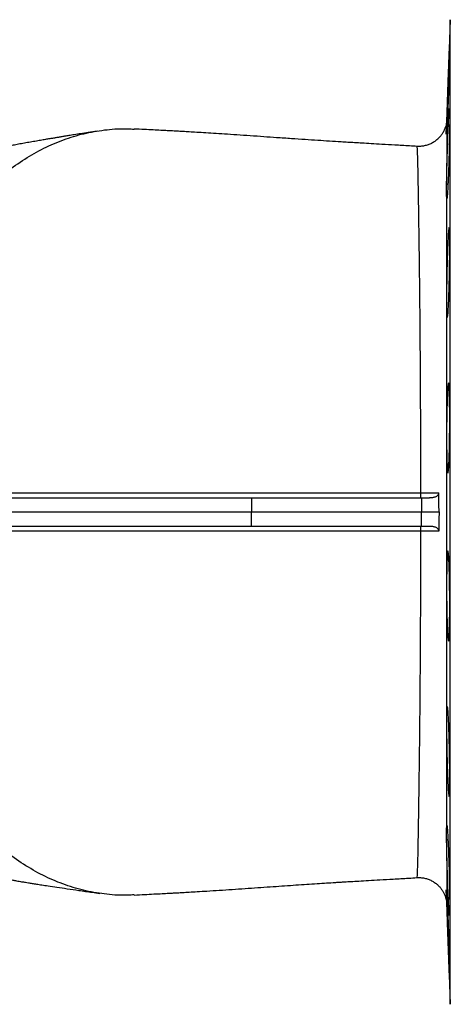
# Model space of a CAD drawing. Header units: millimetres. Extents: x 609 to 2608, y 611 to 2775.
# Tile 9 of 20: x 1460 to 1690, y 699 to 1224. Entities that reach past the tile are written whole.
import ezdxf

# ---------------------------------------------------------------- set-up
doc = ezdxf.new("R2010")
doc.units = ezdxf.units.MM

msp = doc.modelspace()

# ---------------------------------------------------------------- linework, layer by layer
at = {"color": 7, "linetype": 'Continuous', "lineweight": 25}
for p, q in [((1689.84, 1224.25), (1687.98, 1171.03)), ((1687.98, 1171.05), (1687.98, 1171.03)), ((1302.22, 969.11), (1583.92, 969.11)), ((1583.92, 969.11), (1583.8, 961.61)), ((1674.54, 969.11), (1674.51, 961.61)), ((1674.54, 969.11), (1678.74, 969.11)), ((1302.53, 961.61), (1583.8, 961.61)), ((1583.92, 954.11), (1583.8, 961.61)), ((1674.54, 954.11), (1674.51, 961.61)), ((1674.51, 961.61), (1683.92, 961.61)), ((1302.22, 954.11), (1583.92, 954.11)), ((1674.54, 954.11), (1678.74, 954.11)), ((1687.98, 752.15), (1689.84, 698.97))]:
    msp.add_line(p, q, dxfattribs=at)
at = {"color": 8, "linetype": 'Continuous', "lineweight": 25}
msp.add_line((1689.84, 698.97), (1689.84, 1224.25), dxfattribs=at)
at = {"color": 7, "linetype": 'Continuous', "lineweight": 25}
for centre, start, end in [((1666.92, 971.13), 343.8163, 5.0282), ((1666.92, 952.08), 354.9723, 16.1822)]:
    msp.add_arc(centre, 7.26, start, end, dxfattribs=at)
for points, knots in [([(1687.96, 1168.43), (1687.97, 1168.85), (1687.99, 1169.29), (1688.01, 1170.22), (1688.03, 1170.71), (1688.07, 1172.21), (1688.11, 1173.28), (1688.16, 1174.98), (1688.18, 1175.56), (1688.22, 1176.76), (1688.24, 1177.38), (1688.3, 1179.24), (1688.35, 1180.51), (1688.41, 1182.47), (1688.44, 1183.13), (1688.48, 1184.46), (1688.5, 1185.14), (1688.57, 1187.15), (1688.62, 1188.49), (1688.69, 1190.48), (1688.71, 1191.15), (1688.76, 1192.47), (1688.78, 1193.13), (1688.85, 1195.07), (1688.9, 1196.32), (1688.96, 1198.13), (1688.99, 1198.72), (1689.03, 1199.89), (1689.05, 1200.46), (1689.11, 1202.11), (1689.15, 1203.13), (1689.21, 1204.56), (1689.22, 1205.01), (1689.26, 1205.89), (1689.27, 1206.31), (1689.32, 1207.48), (1689.35, 1208.17), (1689.39, 1209.05), (1689.4, 1209.32), (1689.43, 1209.8), (1689.44, 1210.02), (1689.47, 1210.59), (1689.48, 1210.86), (1689.5, 1211.1), (1689.51, 1211.15), (1689.52, 1211.2), (1689.52, 1211.19), (1689.53, 1211.09), (1689.53, 1210.91), (1689.53, 1210.48), (1689.53, 1210.31), (1689.53, 1209.91), (1689.52, 1209.68), (1689.51, 1208.92), (1689.5, 1208.31), (1689.48, 1207.26), (1689.47, 1206.88), (1689.45, 1206.08), (1689.44, 1205.66), (1689.41, 1204.32), (1689.39, 1203.36), (1689.34, 1201.8), (1689.33, 1201.26), (1689.3, 1200.15), (1689.28, 1199.57), (1689.23, 1197.81), (1689.2, 1196.6), (1689.14, 1194.71), (1689.12, 1194.07), (1689.08, 1192.77), (1689.06, 1192.11), (1689, 1190.12), (1688.95, 1188.79), (1688.89, 1186.78), (1688.86, 1186.11), (1688.82, 1184.77), (1688.8, 1184.1), (1688.73, 1182.1), (1688.68, 1180.8), (1688.61, 1178.9), (1688.59, 1178.28), (1688.54, 1177.04), (1688.52, 1176.43), (1688.45, 1174.65), (1688.4, 1173.53), (1688.34, 1171.94), (1688.31, 1171.43), (1688.27, 1170.44), (1688.25, 1169.96), (1688.19, 1168.59), (1688.15, 1167.78), (1688.1, 1166.69), (1688.08, 1166.34), (1688.05, 1165.71), (1688.04, 1165.41), (1687.99, 1164.61), (1687.97, 1164.19), (1687.94, 1163.87)], [0, 0, 0, 0, 0.015625, 0.015625, 0.03125, 0.03125, 0.0625, 0.0625, 0.078125, 0.078125, 0.09375, 0.09375, 0.125, 0.125, 0.140625, 0.140625, 0.15625, 0.15625, 0.1875, 0.1875, 0.203125, 0.203125, 0.21875, 0.21875, 0.25, 0.25, 0.265625, 0.265625, 0.28125, 0.28125, 0.3125, 0.3125, 0.328125, 0.328125, 0.34375, 0.34375, 0.375, 0.375, 0.390625, 0.390625, 0.40625, 0.40625, 0.4375, 0.4375, 0.453125, 0.453125, 0.46875, 0.46875, 0.5, 0.5, 0.515625, 0.515625, 0.53125, 0.53125, 0.5625, 0.5625, 0.578125, 0.578125, 0.59375, 0.59375, 0.625, 0.625, 0.640625, 0.640625, 0.65625, 0.65625, 0.6875, 0.6875, 0.703125, 0.703125, 0.71875, 0.71875, 0.75, 0.75, 0.765625, 0.765625, 0.78125, 0.78125, 0.8125, 0.8125, 0.828125, 0.828125, 0.84375, 0.84375, 0.875, 0.875, 0.890625, 0.890625, 0.90625, 0.90625, 0.9375, 0.9375, 0.953125, 0.953125, 0.96875, 0.96875, 1, 1, 1, 1]), ([(1687.88, 1136.08), (1687.89, 1137.15), (1687.91, 1138.29), (1687.94, 1140.13), (1687.95, 1140.76), (1687.98, 1142.06), (1687.99, 1142.73), (1688.04, 1144.78), (1688.07, 1146.18), (1688.13, 1148.33), (1688.15, 1149.06), (1688.18, 1150.17), (1688.19, 1150.54), (1688.21, 1151.28), (1688.23, 1151.65), (1688.28, 1153.49), (1688.33, 1154.96), (1688.39, 1156.78), (1688.4, 1157.15), (1688.43, 1157.87), (1688.44, 1158.24), (1688.48, 1159.32), (1688.5, 1160.03), (1688.58, 1162.11), (1688.63, 1163.45), (1688.71, 1165.38), (1688.73, 1166.01), (1688.78, 1167.23), (1688.81, 1167.81), (1688.88, 1169.49), (1688.93, 1170.52), (1689.01, 1171.93), (1689.03, 1172.37), (1689.07, 1173.19), (1689.12, 1173.96), (1689.16, 1174.6), (1689.19, 1175.04), (1689.2, 1175.17), (1689.22, 1175.44), (1689.23, 1175.56), (1689.28, 1176.13), (1689.31, 1176.45), (1689.36, 1176.74), (1689.37, 1176.8), (1689.4, 1176.85), (1689.42, 1176.85), (1689.45, 1176.72), (1689.47, 1176.51), (1689.5, 1175.98), (1689.5, 1175.77), (1689.52, 1175.29), (1689.52, 1175.01), (1689.53, 1174.1), (1689.53, 1173.37), (1689.53, 1172.31), (1689.53, 1172.09), (1689.53, 1171.64), (1689.53, 1171.41), (1689.53, 1170.69), (1689.52, 1170.18), (1689.51, 1168.61), (1689.49, 1167.47), (1689.47, 1165.62), (1689.46, 1164.98), (1689.44, 1163.68), (1689.42, 1163.02), (1689.39, 1161), (1689.36, 1159.6), (1689.31, 1157.42), (1689.29, 1156.69), (1689.25, 1155.22), (1689.22, 1153.76), (1689.17, 1152.29), (1689.14, 1151.18), (1689.13, 1150.81), (1689.11, 1150.07), (1689.1, 1149.7), (1689.04, 1147.86), (1689, 1146.43), (1688.93, 1144.35), (1688.9, 1143.66), (1688.85, 1142.31), (1688.83, 1141.64), (1688.75, 1139.71), (1688.7, 1138.51), (1688.62, 1136.82), (1688.59, 1136.27), (1688.54, 1135.23), (1688.52, 1134.73), (1688.44, 1133.33), (1688.39, 1132.51), (1688.33, 1131.62), (1688.32, 1131.45), (1688.3, 1131.13), (1688.29, 1130.97), (1688.25, 1130.53), (1688.23, 1130.27), (1688.16, 1129.58), (1688.12, 1129.25), (1688.07, 1128.96), (1688.05, 1128.89), (1688.02, 1128.83), (1688, 1128.84), (1687.96, 1128.95), (1687.93, 1129.16), (1687.89, 1129.87), (1687.88, 1130.34), (1687.87, 1130.95)], [0, 0, 0, 0, 0.03125, 0.03125, 0.046875, 0.046875, 0.0625, 0.0625, 0.09375, 0.09375, 0.109375, 0.109375, 0.117187, 0.117187, 0.125, 0.125, 0.15625, 0.15625, 0.164062, 0.164062, 0.171875, 0.171875, 0.1875, 0.1875, 0.21875, 0.21875, 0.234375, 0.234375, 0.25, 0.25, 0.28125, 0.28125, 0.296875, 0.296875, 0.3125, 0.328125, 0.328125, 0.335938, 0.335938, 0.34375, 0.34375, 0.375, 0.375, 0.390625, 0.390625, 0.40625, 0.40625, 0.4375, 0.4375, 0.453125, 0.453125, 0.46875, 0.46875, 0.5, 0.5, 0.507813, 0.507813, 0.515625, 0.515625, 0.53125, 0.53125, 0.5625, 0.5625, 0.578125, 0.578125, 0.59375, 0.59375, 0.625, 0.625, 0.640625, 0.640625, 0.65625, 0.671875, 0.671875, 0.679688, 0.679688, 0.6875, 0.6875, 0.71875, 0.71875, 0.734375, 0.734375, 0.75, 0.75, 0.78125, 0.78125, 0.796875, 0.796875, 0.8125, 0.8125, 0.84375, 0.84375, 0.851563, 0.851563, 0.859375, 0.859375, 0.875, 0.875, 0.90625, 0.90625, 0.921875, 0.921875, 0.9375, 0.9375, 0.96875, 0.96875, 1, 1, 1, 1]), ([(1428.25, 1116.46), (1430.23, 1119.1), (1434.16, 1124.37), (1440.58, 1131.54), (1447.31, 1138.09), (1455.12, 1144.63), (1464.12, 1150.88), (1474.35, 1156.49), (1484.93, 1160.85), (1495.78, 1163.97), (1506.84, 1165.74), (1515.38, 1166.28), (1520.19, 1165.95), (1521.28, 1165.87)], [0, 0, 0, 0, 0.082738, 0.164714, 0.246073, 0.326948, 0.434207, 0.541049, 0.647689, 0.754329, 0.86117, 0.968429, 1, 1, 1, 1]), ([(1687.98, 1171.05), (1687.98, 1171.05), (1687.98, 1171.01), (1687.97, 1170.84), (1687.95, 1170.46), (1687.89, 1169.9), (1687.79, 1169.11), (1687.57, 1168.01), (1687.15, 1166.57), (1686.47, 1164.96), (1685.55, 1163.36), (1684.45, 1161.88), (1683.12, 1160.51), (1681.58, 1159.28), (1679.86, 1158.24), (1677.98, 1157.43), (1676, 1156.89), (1674.03, 1156.6), (1672.72, 1156.65), (1672.1, 1156.68)], [0, 0, 0, 0, 0.001161, 0.037709, 0.060861, 0.085205, 0.117155, 0.16056, 0.220709, 0.297578, 0.370016, 0.44247, 0.519338, 0.598608, 0.679366, 0.761043, 0.843284, 0.925857, 1, 1, 1, 1]), ([(1687.66, 1163.26), (1687.62, 1163.35), (1687.6, 1163.53), (1687.61, 1164.07), (1687.63, 1164.42), (1687.7, 1165.07), (1687.72, 1165.31), (1687.78, 1165.83), (1687.81, 1166.11), (1687.89, 1167.01), (1687.94, 1167.68), (1687.96, 1168.43)], [0, 0, 0, 0, 0.25, 0.25, 0.5, 0.5, 0.625, 0.625, 0.75, 0.75, 1, 1, 1, 1]), ([(1501.5, 1164.85), (1499.95, 1164.6), (1497.05, 1164.12), (1492.99, 1163.47), (1489.55, 1162.9), (1486.69, 1162.44), (1484.33, 1162.05), (1482.31, 1161.71), (1480.49, 1161.41), (1478.66, 1161.1), (1476.71, 1160.77), (1474.49, 1160.4), (1471.94, 1159.96), (1469.04, 1159.46), (1465.98, 1158.93), (1462.84, 1158.37), (1459.73, 1157.81), (1456.91, 1157.29), (1454.44, 1156.81), (1452.33, 1156.4), (1450.41, 1156.02), (1448.55, 1155.64), (1446.57, 1155.22), (1444.4, 1154.76), (1441.97, 1154.22), (1439.43, 1153.65), (1437.12, 1153.11), (1435.02, 1152.61), (1433.14, 1152.16), (1431.43, 1151.74), (1429.84, 1151.36), (1428.3, 1151), (1426.64, 1150.65), (1424.84, 1150.31), (1422.6, 1149.97), (1420.02, 1149.63), (1417.08, 1149.32), (1413.55, 1148.99), (1409.26, 1148.66), (1404.22, 1148.33), (1398.97, 1148.02), (1394.11, 1147.77), (1389.47, 1147.54), (1385.11, 1147.35), (1380.54, 1147.16), (1376.04, 1146.98), (1371.77, 1146.81), (1367.86, 1146.66), (1363.97, 1146.51), (1359.74, 1146.35), (1354.85, 1146.15), (1349.3, 1145.93), (1344.74, 1145.75), (1342.02, 1145.64), (1341.38, 1145.61)], [0, 0, 0, 0, 0.0266251, 0.0499008, 0.0698003, 0.0862905, 0.0996971, 0.1110344, 0.1217993, 0.1317561, 0.1432218, 0.156219, 0.1714559, 0.189056, 0.2090424, 0.2293591, 0.2486242, 0.2659277, 0.2809021, 0.2931201, 0.3038863, 0.3150174, 0.3265606, 0.3396349, 0.3545475, 0.3714238, 0.3874869, 0.4016289, 0.4190478, 0.4377923, 0.4589638, 0.4826113, 0.5087238, 0.5410122, 0.572644, 0.6025775, 0.6308014, 0.657373, 0.6884261, 0.717973, 0.7465403, 0.7742515, 0.7950212, 0.8159846, 0.8374221, 0.858925, 0.8777188, 0.8939724, 0.9087334, 0.9260412, 0.9458249, 0.9680139, 0.9925459, 1, 1, 1, 1]), ([(1672.11, 1156.66), (1670.77, 1156.74), (1666.79, 1156.98), (1660.55, 1157.34), (1653.72, 1157.73), (1647.92, 1158.07), (1643.06, 1158.35), (1638.91, 1158.59), (1635.2, 1158.81), (1630.71, 1159.08), (1625.36, 1159.41), (1618.95, 1159.82), (1612.19, 1160.27), (1604.85, 1160.77), (1597.5, 1161.28), (1590.2, 1161.79), (1583.14, 1162.28), (1576.18, 1162.76), (1569.64, 1163.2), (1563.71, 1163.58), (1558.39, 1163.91), (1554.43, 1164.14), (1551.63, 1164.31), (1549.83, 1164.42), (1548.11, 1164.51), (1546.49, 1164.61), (1544.96, 1164.69), (1543.36, 1164.78), (1541.36, 1164.89), (1538.7, 1165.04), (1535.29, 1165.22), (1531.2, 1165.43), (1526.45, 1165.67), (1523.09, 1165.84), (1521.28, 1165.93)], [0, 0, 0, 0, 0.021476, 0.063674, 0.100564, 0.132151, 0.158474, 0.180545, 0.201248, 0.220785, 0.256666, 0.293762, 0.334387, 0.379943, 0.431168, 0.476206, 0.52476, 0.574438, 0.620381, 0.662454, 0.700774, 0.735451, 0.74961, 0.763182, 0.776174, 0.788591, 0.800437, 0.811762, 0.826134, 0.848063, 0.876396, 0.911144, 0.952333, 1, 1, 1, 1]), ([(1687.94, 1163.87), (1687.9, 1163.61), (1687.84, 1163.2), (1687.76, 1163.25), (1687.73, 1163.26)], [0, 0, 0, 0, 0.6543095, 1, 1, 1, 1]), ([(1687.94, 1163.87), (1687.94, 1163.13), (1687.94, 1162.34), (1687.94, 1161.06), (1687.93, 1160.62), (1687.93, 1159.71), (1687.93, 1159.24), (1687.92, 1156.84), (1687.92, 1154.71), (1687.91, 1150.04), (1687.9, 1147.51), (1687.89, 1143.43), (1687.89, 1142.01), (1687.88, 1139.83), (1687.88, 1139.09), (1687.88, 1137.6), (1687.88, 1136.85), (1687.88, 1136.08)], [0, 0, 0, 0, 0.125, 0.125, 0.1875, 0.1875, 0.25, 0.25, 0.5, 0.5, 0.75, 0.75, 0.875, 0.875, 0.9375, 0.9375, 1, 1, 1, 1]), ([(1687.87, 1130.95), (1687.86, 1131.57), (1687.85, 1132.31), (1687.85, 1133.59), (1687.85, 1134.05), (1687.86, 1135.02), (1687.87, 1135.54), (1687.88, 1136.08)], [0, 0, 0, 0, 0.5, 0.5, 0.75, 0.75, 1, 1, 1, 1]), ([(1687.87, 1130.95), (1687.87, 1129.73), (1687.87, 1128.49), (1687.86, 1125.95), (1687.86, 1124.66), (1687.86, 1120.73), (1687.85, 1118.02), (1687.85, 1109.66), (1687.84, 1103.76), (1687.83, 1094.42), (1687.83, 1091.23), (1687.82, 1084.69), (1687.82, 1081.33), (1687.82, 1076.17), (1687.81, 1074.42), (1687.81, 1070.9), (1687.81, 1069.14), (1687.8, 1063.79), (1687.8, 1060.18), (1687.8, 1054.69), (1687.79, 1052.84), (1687.79, 1049.13), (1687.79, 1047.26), (1687.78, 1041.62), (1687.78, 1037.82), (1687.77, 1030.12), (1687.77, 1026.23), (1687.77, 1020.33), (1687.77, 1018.35), (1687.76, 1014.37), (1687.76, 1012.36), (1687.76, 1002.3), (1687.75, 994.19), (1687.75, 981.92), (1687.75, 977.82), (1687.75, 971.64), (1687.75, 969.57), (1687.75, 965.45), (1687.75, 963.39), (1687.75, 953.12), (1687.75, 944.96), (1687.75, 928.77), (1687.76, 920.74), (1687.76, 908.78), (1687.77, 904.8), (1687.77, 898.87), (1687.77, 896.89), (1687.77, 892.97), (1687.78, 891.02), (1687.78, 885.22), (1687.78, 881.41), (1687.79, 875.77), (1687.79, 873.9), (1687.79, 870.19), (1687.8, 868.36), (1687.8, 859.25), (1687.81, 852.18), (1687.82, 841.93), (1687.82, 838.58), (1687.83, 833.63), (1687.83, 831.99), (1687.83, 828.77), (1687.83, 827.18), (1687.84, 819.35), (1687.85, 813.44), (1687.86, 802.32), (1687.86, 797.11), (1687.87, 792.27)], [0, 0, 0, 0, 0.015625, 0.015625, 0.03125, 0.03125, 0.0625, 0.0625, 0.125, 0.125, 0.15625, 0.15625, 0.1875, 0.1875, 0.203125, 0.203125, 0.21875, 0.21875, 0.25, 0.25, 0.265625, 0.265625, 0.28125, 0.28125, 0.3125, 0.3125, 0.34375, 0.34375, 0.359375, 0.359375, 0.375, 0.375, 0.4375, 0.4375, 0.46875, 0.46875, 0.484375, 0.484375, 0.5, 0.5, 0.5625, 0.5625, 0.625, 0.625, 0.65625, 0.65625, 0.671875, 0.671875, 0.6875, 0.6875, 0.71875, 0.71875, 0.734375, 0.734375, 0.75, 0.75, 0.8125, 0.8125, 0.84375, 0.84375, 0.859375, 0.859375, 0.875, 0.875, 0.9375, 0.9375, 1, 1, 1, 1]), ([(1687.88, 1072.43), (1687.86, 1073.55), (1687.86, 1074.76), (1687.86, 1076.72), (1687.86, 1077.39), (1687.87, 1078.78), (1687.87, 1079.5), (1687.89, 1081.68), (1687.91, 1083.18), (1687.93, 1085.1), (1687.94, 1085.49), (1687.95, 1086.27), (1687.96, 1086.66), (1687.98, 1087.84), (1688, 1088.63), (1688.05, 1090.98), (1688.09, 1092.53), (1688.14, 1094.47), (1688.15, 1094.86), (1688.17, 1095.62), (1688.18, 1096), (1688.22, 1097.13), (1688.26, 1098.6), (1688.31, 1100.02), (1688.35, 1101.05), (1688.36, 1101.4), (1688.39, 1102.07), (1688.4, 1102.41), (1688.47, 1104.05), (1688.52, 1105.26), (1688.6, 1106.92), (1688.63, 1107.44), (1688.67, 1108.19), (1688.69, 1108.44), (1688.71, 1108.91), (1688.73, 1109.13), (1688.79, 1110.22), (1688.85, 1110.96), (1688.93, 1111.86), (1688.95, 1112.13), (1689, 1112.59), (1689.03, 1112.78), (1689.1, 1113.23), (1689.15, 1113.39), (1689.21, 1113.39), (1689.23, 1113.35), (1689.27, 1113.19), (1689.29, 1113.08), (1689.33, 1112.77), (1689.34, 1112.58), (1689.38, 1112.13), (1689.39, 1111.86), (1689.43, 1110.95), (1689.46, 1110.21), (1689.49, 1108.91), (1689.49, 1108.44), (1689.51, 1107.43), (1689.51, 1106.9), (1689.53, 1105.24), (1689.53, 1104.03), (1689.53, 1102.07), (1689.53, 1101.38), (1689.53, 1100), (1689.52, 1099.29), (1689.51, 1097.84), (1689.51, 1097.11), (1689.5, 1095.98), (1689.49, 1095.6), (1689.49, 1094.84), (1689.48, 1094.45), (1689.46, 1092.51), (1689.43, 1090.95), (1689.39, 1088.6), (1689.38, 1087.82), (1689.35, 1086.64), (1689.34, 1086.25), (1689.33, 1085.47), (1689.32, 1085.08), (1689.27, 1083.15), (1689.23, 1081.66), (1689.18, 1079.84), (1689.17, 1079.48), (1689.15, 1078.77), (1689.13, 1078.41), (1689.1, 1077.37), (1689.08, 1076.7), (1689, 1074.75), (1688.95, 1073.54), (1688.87, 1071.86), (1688.85, 1071.33), (1688.79, 1070.33), (1688.77, 1069.87), (1688.71, 1069), (1688.69, 1068.6), (1688.63, 1067.85), (1688.6, 1067.51), (1688.52, 1066.61), (1688.47, 1066.16), (1688.39, 1065.7), (1688.36, 1065.58), (1688.31, 1065.43), (1688.29, 1065.39), (1688.21, 1065.39), (1688.17, 1065.54), (1688.11, 1066), (1688.09, 1066.19), (1688.05, 1066.65), (1688.03, 1066.91), (1688, 1067.51), (1687.98, 1067.84), (1687.95, 1068.58), (1687.94, 1068.99), (1687.91, 1070.31), (1687.89, 1071.31), (1687.88, 1072.43)], [0, 0, 0, 0, 0.03125, 0.03125, 0.046875, 0.046875, 0.0625, 0.0625, 0.09375, 0.09375, 0.101563, 0.101563, 0.109375, 0.109375, 0.125, 0.125, 0.15625, 0.15625, 0.164063, 0.164063, 0.171875, 0.171875, 0.1875, 0.203125, 0.203125, 0.210938, 0.210938, 0.21875, 0.21875, 0.25, 0.25, 0.265625, 0.265625, 0.273438, 0.273438, 0.28125, 0.28125, 0.3125, 0.3125, 0.328125, 0.328125, 0.34375, 0.34375, 0.375, 0.375, 0.390625, 0.390625, 0.40625, 0.40625, 0.421875, 0.421875, 0.4375, 0.4375, 0.46875, 0.46875, 0.484375, 0.484375, 0.5, 0.5, 0.53125, 0.53125, 0.546875, 0.546875, 0.5625, 0.5625, 0.578125, 0.578125, 0.585938, 0.585938, 0.59375, 0.59375, 0.625, 0.625, 0.640625, 0.640625, 0.648438, 0.648438, 0.65625, 0.65625, 0.6875, 0.6875, 0.695313, 0.695313, 0.703125, 0.703125, 0.71875, 0.71875, 0.75, 0.75, 0.765625, 0.765625, 0.78125, 0.78125, 0.796875, 0.796875, 0.8125, 0.8125, 0.84375, 0.84375, 0.859375, 0.859375, 0.875, 0.875, 0.90625, 0.90625, 0.921875, 0.921875, 0.9375, 0.9375, 0.953125, 0.953125, 0.96875, 0.96875, 1, 1, 1, 1]), ([(1688.01, 989.54), (1687.98, 990.67), (1687.95, 991.88), (1687.92, 993.84), (1687.91, 994.51), (1687.89, 995.9), (1687.88, 996.62), (1687.86, 998.8), (1687.86, 1000.3), (1687.86, 1002.23), (1687.86, 1002.61), (1687.86, 1003.39), (1687.86, 1003.79), (1687.87, 1004.97), (1687.87, 1005.75), (1687.89, 1008.1), (1687.91, 1009.66), (1687.94, 1011.59), (1687.94, 1011.98), (1687.95, 1012.75), (1687.96, 1013.13), (1687.98, 1014.25), (1688.01, 1015.73), (1688.05, 1017.14), (1688.08, 1018.18), (1688.09, 1018.52), (1688.11, 1019.2), (1688.12, 1019.53), (1688.17, 1021.17), (1688.22, 1022.38), (1688.29, 1024.03), (1688.31, 1024.56), (1688.35, 1025.31), (1688.36, 1025.55), (1688.39, 1026.02), (1688.4, 1026.25), (1688.47, 1027.33), (1688.52, 1028.07), (1688.6, 1028.96), (1688.63, 1029.23), (1688.69, 1029.69), (1688.71, 1029.87), (1688.8, 1030.33), (1688.85, 1030.48), (1688.93, 1030.47), (1688.95, 1030.43), (1689, 1030.28), (1689.03, 1030.16), (1689.08, 1029.85), (1689.1, 1029.66), (1689.15, 1029.2), (1689.17, 1028.93), (1689.23, 1028.03), (1689.27, 1027.29), (1689.33, 1025.98), (1689.34, 1025.51), (1689.38, 1024.5), (1689.39, 1023.97), (1689.43, 1022.31), (1689.46, 1021.1), (1689.49, 1019.13), (1689.49, 1018.44), (1689.51, 1017.05), (1689.52, 1015.64), (1689.53, 1014.16), (1689.53, 1013.04), (1689.53, 1012.66), (1689.53, 1011.89), (1689.53, 1011.5), (1689.53, 1009.56), (1689.53, 1008.01), (1689.51, 1005.66), (1689.51, 1004.87), (1689.5, 1003.69), (1689.49, 1003.3), (1689.48, 1002.52), (1689.48, 1002.13), (1689.46, 1000.21), (1689.43, 998.71), (1689.4, 996.9), (1689.39, 996.54), (1689.37, 995.82), (1689.37, 995.47), (1689.34, 994.43), (1689.33, 993.76), (1689.27, 991.81), (1689.23, 990.6), (1689.17, 988.92), (1689.14, 988.39), (1689.1, 987.4), (1689.08, 986.93), (1689.03, 986.07), (1689, 985.67), (1688.95, 984.93), (1688.93, 984.59), (1688.85, 983.69), (1688.79, 983.24), (1688.71, 982.78), (1688.68, 982.67), (1688.63, 982.51), (1688.6, 982.48), (1688.52, 982.48), (1688.47, 982.63), (1688.39, 983.1), (1688.36, 983.29), (1688.31, 983.75), (1688.29, 984.01), (1688.24, 984.61), (1688.21, 984.95), (1688.17, 985.69), (1688.15, 986.1), (1688.08, 987.42), (1688.05, 988.42), (1688.01, 989.54)], [0, 0, 0, 0, 0.03125, 0.03125, 0.046875, 0.046875, 0.0625, 0.0625, 0.09375, 0.09375, 0.101563, 0.101563, 0.109375, 0.109375, 0.125, 0.125, 0.15625, 0.15625, 0.164063, 0.164063, 0.171875, 0.171875, 0.1875, 0.203125, 0.203125, 0.210938, 0.210938, 0.21875, 0.21875, 0.25, 0.25, 0.265625, 0.265625, 0.273438, 0.273438, 0.28125, 0.28125, 0.3125, 0.3125, 0.328125, 0.328125, 0.34375, 0.34375, 0.375, 0.375, 0.390625, 0.390625, 0.40625, 0.40625, 0.421875, 0.421875, 0.4375, 0.4375, 0.46875, 0.46875, 0.484375, 0.484375, 0.5, 0.5, 0.53125, 0.53125, 0.546875, 0.546875, 0.5625, 0.578125, 0.578125, 0.585938, 0.585938, 0.59375, 0.59375, 0.625, 0.625, 0.640625, 0.640625, 0.648438, 0.648438, 0.65625, 0.65625, 0.6875, 0.6875, 0.695313, 0.695313, 0.703125, 0.703125, 0.71875, 0.71875, 0.75, 0.75, 0.765625, 0.765625, 0.78125, 0.78125, 0.796875, 0.796875, 0.8125, 0.8125, 0.84375, 0.84375, 0.859375, 0.859375, 0.875, 0.875, 0.90625, 0.90625, 0.921875, 0.921875, 0.9375, 0.9375, 0.953125, 0.953125, 0.96875, 0.96875, 1, 1, 1, 1]), ([(1408.52, 971.83), (1417.98, 971.82), (1427.76, 971.82), (1442.89, 971.82), (1448, 971.82), (1455.8, 971.81), (1458.41, 971.81), (1463.68, 971.81), (1466.32, 971.81), (1479.62, 971.8), (1490.45, 971.8), (1512.42, 971.79), (1523.56, 971.79), (1540.42, 971.78), (1546.06, 971.78), (1557.39, 971.78), (1563.08, 971.78), (1574.49, 971.78), (1580.22, 971.78), (1591.73, 971.77), (1597.5, 971.77), (1614.87, 971.77), (1626.55, 971.77), (1641.3, 971.77), (1644.26, 971.77), (1650.2, 971.77), (1653.17, 971.77), (1662.12, 971.77), (1668.13, 971.77), (1674.15, 971.76)], [0, 0, 0, 0, 0.125, 0.125, 0.1875, 0.1875, 0.21875, 0.21875, 0.25, 0.25, 0.375, 0.375, 0.5, 0.5, 0.5625, 0.5625, 0.625, 0.625, 0.6875, 0.6875, 0.75, 0.75, 0.875, 0.875, 0.90625, 0.90625, 0.9375, 0.9375, 1, 1, 1, 1]), ([(1674.15, 971.76), (1675.05, 971.77), (1675.93, 971.77), (1677.22, 971.77), (1677.65, 971.77), (1678.49, 971.77), (1678.91, 971.78), (1680.12, 971.78), (1680.89, 971.79), (1681.97, 971.79), (1682.32, 971.8), (1683, 971.8), (1683.32, 971.81), (1683.64, 971.81)], [0, 0, 0, 0, 0.25, 0.25, 0.375, 0.375, 0.5, 0.5, 0.75, 0.75, 0.875, 0.875, 1, 1, 1, 1]), ([(1683.64, 971.81), (1683.64, 971.68), (1683.62, 971.55), (1683.57, 971.3), (1683.53, 971.17), (1683.43, 970.93), (1683.37, 970.82), (1683.22, 970.61), (1683.14, 970.5), (1682.88, 970.22), (1682.67, 970.06), (1682.24, 969.78), (1682.01, 969.66), (1681.53, 969.47), (1681.28, 969.4), (1680.78, 969.28), (1680.53, 969.23), (1679.77, 969.13), (1679.26, 969.11), (1678.74, 969.11)], [0, 0, 0, 0, 0.0625, 0.0625, 0.125, 0.125, 0.1875, 0.1875, 0.25, 0.25, 0.375, 0.375, 0.5, 0.5, 0.625, 0.625, 0.75, 0.75, 1, 1, 1, 1]), ([(1583.92, 969.11), (1598.6, 969.11), (1613.54, 969.11), (1636.22, 969.11), (1643.83, 969.11), (1659.14, 969.11), (1666.83, 969.11), (1674.54, 969.11)], [0, 0, 0, 0, 0.1393842, 0.1393842, 0.2090763, 0.2090763, 0.2787684, 0.2787684, 0.2787684, 0.2787684]), ([(1583.8, 961.61), (1598.48, 961.61), (1613.44, 961.61), (1636.14, 961.61), (1643.77, 961.61), (1659.09, 961.61), (1666.79, 961.61), (1674.51, 961.61)], [0, 0, 0, 0, 0.1393842, 0.1393842, 0.2090763, 0.2090763, 0.2787684, 0.2787684, 0.2787684, 0.2787684]), ([(1674.15, 951.45), (1668.13, 951.45), (1662.12, 951.45), (1653.16, 951.44), (1650.18, 951.44), (1644.23, 951.44), (1641.26, 951.44), (1632.38, 951.44), (1626.48, 951.44), (1617.68, 951.44), (1614.74, 951.44), (1608.9, 951.44), (1605.98, 951.44), (1591.46, 951.44), (1579.98, 951.44), (1562.9, 951.43), (1557.22, 951.43), (1545.91, 951.43), (1540.27, 951.43), (1529.02, 951.42), (1523.43, 951.42), (1512.28, 951.42), (1506.73, 951.42), (1495.71, 951.41), (1490.24, 951.41), (1479.4, 951.41), (1474.04, 951.4), (1463.44, 951.4), (1458.21, 951.4), (1447.89, 951.4), (1442.8, 951.39), (1427.75, 951.39), (1417.99, 951.39), (1408.54, 951.38)], [0, 0, 0, 0, 0.0625, 0.0625, 0.09375, 0.09375, 0.125, 0.125, 0.1875, 0.1875, 0.21875, 0.21875, 0.25, 0.25, 0.375, 0.375, 0.4375, 0.4375, 0.5, 0.5, 0.5625, 0.5625, 0.625, 0.625, 0.6875, 0.6875, 0.75, 0.75, 0.8125, 0.8125, 0.875, 0.875, 1, 1, 1, 1]), ([(1583.92, 954.11), (1598.6, 954.11), (1613.54, 954.11), (1636.22, 954.11), (1643.83, 954.11), (1659.14, 954.11), (1666.83, 954.11), (1674.54, 954.11)], [0, 0, 0, 0, 0.1393842, 0.1393842, 0.2090763, 0.2090763, 0.2787684, 0.2787684, 0.2787684, 0.2787684]), ([(1683.64, 951.4), (1683.01, 951.41), (1682.34, 951.41), (1680.88, 951.42), (1680.11, 951.43), (1678.91, 951.43), (1678.5, 951.44), (1677.66, 951.44), (1677.23, 951.44), (1675.93, 951.44), (1675.05, 951.45), (1674.15, 951.45)], [0, 0, 0, 0, 0.25, 0.25, 0.5, 0.5, 0.625, 0.625, 0.75, 0.75, 1, 1, 1, 1]), ([(1678.74, 954.11), (1679.26, 954.11), (1679.77, 954.08), (1680.52, 953.98), (1680.77, 953.94), (1681.27, 953.82), (1681.52, 953.74), (1682.24, 953.45), (1682.7, 953.18), (1683.14, 952.71), (1683.22, 952.61), (1683.36, 952.39), (1683.43, 952.28), (1683.53, 952.04), (1683.57, 951.91), (1683.62, 951.66), (1683.64, 951.53), (1683.64, 951.4)], [0, 0, 0, 0, 0.25, 0.25, 0.375, 0.375, 0.5, 0.5, 0.75, 0.75, 0.8125, 0.8125, 0.875, 0.875, 0.9375, 0.9375, 1, 1, 1, 1]), ([(1688.26, 899.82), (1688.21, 900.95), (1688.17, 902.17), (1688.1, 904.12), (1688.08, 904.79), (1688.05, 906.19), (1688.03, 906.91), (1687.98, 909.09), (1687.95, 910.59), (1687.92, 912.51), (1687.92, 912.9), (1687.91, 913.68), (1687.9, 914.07), (1687.89, 915.26), (1687.88, 916.04), (1687.86, 918.39), (1687.86, 919.95), (1687.86, 921.88), (1687.86, 922.27), (1687.86, 923.03), (1687.86, 923.41), (1687.87, 924.54), (1687.87, 926.01), (1687.89, 927.42), (1687.9, 928.46), (1687.91, 928.8), (1687.92, 929.48), (1687.92, 929.81), (1687.95, 931.45), (1687.98, 932.66), (1688.03, 934.31), (1688.05, 934.84), (1688.08, 935.59), (1688.09, 935.83), (1688.11, 936.3), (1688.12, 936.52), (1688.17, 937.61), (1688.22, 938.34), (1688.29, 939.23), (1688.31, 939.5), (1688.36, 939.95), (1688.39, 940.14), (1688.47, 940.59), (1688.52, 940.74), (1688.61, 940.73), (1688.63, 940.69), (1688.69, 940.53), (1688.71, 940.41), (1688.77, 940.1), (1688.8, 939.91), (1688.85, 939.45), (1688.88, 939.18), (1688.96, 938.27), (1689.01, 937.53), (1689.08, 936.22), (1689.1, 935.75), (1689.15, 934.74), (1689.17, 934.21), (1689.23, 932.54), (1689.27, 931.33), (1689.33, 929.36), (1689.35, 928.68), (1689.38, 927.29), (1689.41, 925.87), (1689.43, 924.39), (1689.45, 923.27), (1689.46, 922.89), (1689.47, 922.12), (1689.47, 921.73), (1689.5, 919.79), (1689.51, 918.24), (1689.52, 915.89), (1689.53, 915.1), (1689.53, 913.93), (1689.53, 913.53), (1689.53, 912.75), (1689.53, 912.36), (1689.53, 910.44), (1689.53, 908.94), (1689.52, 907.13), (1689.51, 906.77), (1689.51, 906.06), (1689.5, 905.7), (1689.49, 904.66), (1689.48, 903.99), (1689.46, 902.04), (1689.43, 900.83), (1689.39, 899.16), (1689.37, 898.63), (1689.34, 897.64), (1689.33, 897.17), (1689.29, 896.31), (1689.27, 895.91), (1689.23, 895.17), (1689.21, 894.83), (1689.14, 893.93), (1689.1, 893.49), (1689.03, 893.03), (1689, 892.92), (1688.95, 892.77), (1688.92, 892.73), (1688.85, 892.74), (1688.79, 892.9), (1688.71, 893.36), (1688.68, 893.56), (1688.63, 894.02), (1688.6, 894.28), (1688.55, 894.89), (1688.52, 895.22), (1688.47, 895.96), (1688.44, 896.37), (1688.36, 897.7), (1688.31, 898.7), (1688.26, 899.82)], [0, 0, 0, 0, 0.03125, 0.03125, 0.046875, 0.046875, 0.0625, 0.0625, 0.09375, 0.09375, 0.101563, 0.101563, 0.109375, 0.109375, 0.125, 0.125, 0.15625, 0.15625, 0.164063, 0.164063, 0.171875, 0.171875, 0.1875, 0.203125, 0.203125, 0.210938, 0.210938, 0.21875, 0.21875, 0.25, 0.25, 0.265625, 0.265625, 0.273438, 0.273438, 0.28125, 0.28125, 0.3125, 0.3125, 0.328125, 0.328125, 0.34375, 0.34375, 0.375, 0.375, 0.390625, 0.390625, 0.40625, 0.40625, 0.421875, 0.421875, 0.4375, 0.4375, 0.46875, 0.46875, 0.484375, 0.484375, 0.5, 0.5, 0.53125, 0.53125, 0.546875, 0.546875, 0.5625, 0.578125, 0.578125, 0.585938, 0.585938, 0.59375, 0.59375, 0.625, 0.625, 0.640625, 0.640625, 0.648438, 0.648438, 0.65625, 0.65625, 0.6875, 0.6875, 0.695313, 0.695313, 0.703125, 0.703125, 0.71875, 0.71875, 0.75, 0.75, 0.765625, 0.765625, 0.78125, 0.78125, 0.796875, 0.796875, 0.8125, 0.8125, 0.84375, 0.84375, 0.859375, 0.859375, 0.875, 0.875, 0.90625, 0.90625, 0.921875, 0.921875, 0.9375, 0.9375, 0.953125, 0.953125, 0.96875, 0.96875, 1, 1, 1, 1]), ([(1688.57, 816.93), (1688.52, 818.06), (1688.46, 819.27), (1688.38, 821.23), (1688.36, 821.9), (1688.31, 823.29), (1688.28, 824.01), (1688.21, 826.2), (1688.17, 827.7), (1688.11, 829.62), (1688.1, 830.01), (1688.08, 830.79), (1688.07, 831.18), (1688.05, 832.36), (1688.03, 833.15), (1687.98, 835.5), (1687.95, 837.05), (1687.92, 838.99), (1687.92, 839.37), (1687.91, 840.14), (1687.9, 840.52), (1687.89, 841.65), (1687.87, 843.12), (1687.86, 844.53), (1687.86, 845.57), (1687.86, 845.91), (1687.86, 846.58), (1687.86, 846.92), (1687.86, 848.56), (1687.86, 849.76), (1687.88, 851.41), (1687.89, 851.94), (1687.9, 852.69), (1687.91, 852.93), (1687.92, 853.4), (1687.92, 853.62), (1687.95, 854.71), (1687.98, 855.44), (1688.03, 856.33), (1688.05, 856.6), (1688.09, 857.05), (1688.11, 857.23), (1688.17, 857.68), (1688.22, 857.83), (1688.29, 857.82), (1688.31, 857.78), (1688.37, 857.62), (1688.39, 857.5), (1688.44, 857.19), (1688.47, 857), (1688.52, 856.53), (1688.55, 856.26), (1688.63, 855.35), (1688.69, 854.61), (1688.77, 853.29), (1688.8, 852.82), (1688.85, 851.81), (1688.88, 851.28), (1688.96, 849.61), (1689.01, 848.4), (1689.08, 846.43), (1689.1, 845.75), (1689.15, 844.36), (1689.17, 843.65), (1689.21, 842.2), (1689.23, 841.47), (1689.26, 840.34), (1689.27, 839.96), (1689.29, 839.19), (1689.3, 838.81), (1689.35, 836.87), (1689.38, 835.31), (1689.42, 832.96), (1689.43, 832.18), (1689.45, 831), (1689.46, 830.6), (1689.47, 829.82), (1689.47, 829.44), (1689.5, 827.51), (1689.51, 826.02), (1689.52, 824.2), (1689.52, 823.84), (1689.53, 823.13), (1689.53, 822.78), (1689.53, 821.74), (1689.53, 821.06), (1689.53, 819.12), (1689.53, 817.91), (1689.52, 816.52), (1689.51, 816.24), (1689.51, 815.72), (1689.5, 815.46), (1689.49, 814.72), (1689.48, 814.25), (1689.47, 813.39), (1689.45, 812.99), (1689.43, 812.25), (1689.42, 811.91), (1689.38, 811.02), (1689.34, 810.57), (1689.29, 810.12), (1689.27, 810.01), (1689.23, 809.86), (1689.21, 809.82), (1689.14, 809.83), (1689.1, 809.99), (1689.03, 810.46), (1689, 810.65), (1688.95, 811.12), (1688.92, 811.38), (1688.87, 811.99), (1688.85, 812.32), (1688.79, 813.07), (1688.76, 813.47), (1688.68, 814.8), (1688.63, 815.8), (1688.57, 816.93)], [0, 0, 0, 0, 0.03125, 0.03125, 0.046875, 0.046875, 0.0625, 0.0625, 0.09375, 0.09375, 0.101563, 0.101563, 0.109375, 0.109375, 0.125, 0.125, 0.15625, 0.15625, 0.164063, 0.164063, 0.171875, 0.171875, 0.1875, 0.203125, 0.203125, 0.210938, 0.210938, 0.21875, 0.21875, 0.25, 0.25, 0.265625, 0.265625, 0.273438, 0.273438, 0.28125, 0.28125, 0.3125, 0.3125, 0.328125, 0.328125, 0.34375, 0.34375, 0.375, 0.375, 0.390625, 0.390625, 0.40625, 0.40625, 0.421875, 0.421875, 0.4375, 0.4375, 0.46875, 0.46875, 0.484375, 0.484375, 0.5, 0.5, 0.53125, 0.53125, 0.546875, 0.546875, 0.5625, 0.5625, 0.578125, 0.578125, 0.585937, 0.585937, 0.59375, 0.59375, 0.625, 0.625, 0.640625, 0.640625, 0.648437, 0.648437, 0.65625, 0.65625, 0.6875, 0.6875, 0.695312, 0.695312, 0.703125, 0.703125, 0.71875, 0.71875, 0.75, 0.75, 0.757812, 0.757812, 0.765625, 0.765625, 0.78125, 0.78125, 0.796875, 0.796875, 0.8125, 0.8125, 0.84375, 0.84375, 0.859375, 0.859375, 0.875, 0.875, 0.90625, 0.90625, 0.921875, 0.921875, 0.9375, 0.9375, 0.953125, 0.953125, 0.96875, 0.96875, 1, 1, 1, 1]), ([(1687.87, 792.27), (1687.88, 792.57), (1687.88, 792.84), (1687.9, 793.32), (1687.91, 793.53), (1687.93, 794.05), (1687.96, 794.26), (1688, 794.35), (1688, 794.36), (1688.02, 794.37), (1688.03, 794.36), (1688.05, 794.32), (1688.07, 794.25), (1688.12, 793.96), (1688.16, 793.64), (1688.23, 792.94), (1688.25, 792.68), (1688.3, 792.09), (1688.32, 791.76), (1688.39, 790.71), (1688.44, 789.88), (1688.54, 787.99), (1688.59, 786.96), (1688.67, 785.27), (1688.7, 784.69), (1688.75, 783.48), (1688.77, 782.84), (1688.85, 780.91), (1688.9, 779.57), (1688.97, 777.48), (1689, 776.77), (1689.03, 775.69), (1689.04, 775.33), (1689.07, 774.6), (1689.08, 774.23), (1689.13, 772.41), (1689.18, 770.94), (1689.23, 768.73), (1689.25, 767.99), (1689.29, 766.52), (1689.31, 765.79), (1689.36, 763.63), (1689.39, 762.23), (1689.42, 760.2), (1689.44, 759.52), (1689.46, 758.22), (1689.47, 757.59), (1689.49, 755.76), (1689.51, 754.62), (1689.52, 753.29), (1689.52, 753.03), (1689.53, 752.53), (1689.53, 752.28), (1689.53, 751.57), (1689.53, 750.67), (1689.53, 749.88), (1689.53, 749.15), (1689.53, 748.81), (1689.52, 747.89), (1689.5, 747.41), (1689.48, 746.89), (1689.47, 746.74), (1689.45, 746.52), (1689.44, 746.45), (1689.4, 746.32), (1689.38, 746.38), (1689.33, 746.66), (1689.31, 746.79), (1689.29, 747.03), (1689.28, 747.12), (1689.26, 747.32), (1689.25, 747.42), (1689.2, 747.99), (1689.16, 748.57), (1689.1, 749.63), (1689.07, 750.01), (1689.03, 750.84), (1688.98, 751.72), (1688.93, 752.71), (1688.88, 753.75), (1688.86, 754.29), (1688.78, 755.98), (1688.73, 757.19), (1688.67, 758.79), (1688.65, 759.11), (1688.63, 759.77), (1688.62, 760.11), (1688.58, 761.12), (1688.55, 761.81), (1688.48, 763.9), (1688.43, 765.32), (1688.35, 767.52), (1688.33, 768.26), (1688.28, 769.74), (1688.26, 770.48), (1688.19, 772.68), (1688.15, 774.14), (1688.09, 776.32), (1688.07, 777.04), (1688.04, 778.44), (1688.01, 779.82), (1687.98, 781.14), (1687.96, 782.12), (1687.95, 782.44), (1687.94, 783.07), (1687.93, 783.39), (1687.91, 784.93), (1687.89, 786.08), (1687.88, 787.13)], [0, 0, 0, 0, 0.015625, 0.015625, 0.03125, 0.03125, 0.0625, 0.0625, 0.070313, 0.070313, 0.078125, 0.078125, 0.09375, 0.09375, 0.125, 0.125, 0.140625, 0.140625, 0.15625, 0.15625, 0.1875, 0.1875, 0.21875, 0.21875, 0.234375, 0.234375, 0.25, 0.25, 0.28125, 0.28125, 0.296875, 0.296875, 0.304688, 0.304688, 0.3125, 0.3125, 0.34375, 0.34375, 0.359375, 0.359375, 0.375, 0.375, 0.40625, 0.40625, 0.421875, 0.421875, 0.4375, 0.4375, 0.46875, 0.46875, 0.476563, 0.476563, 0.484375, 0.484375, 0.5, 0.515625, 0.515625, 0.53125, 0.53125, 0.5625, 0.5625, 0.578125, 0.578125, 0.59375, 0.59375, 0.625, 0.625, 0.640625, 0.640625, 0.648438, 0.648438, 0.65625, 0.65625, 0.6875, 0.6875, 0.703125, 0.703125, 0.71875, 0.734375, 0.734375, 0.75, 0.75, 0.78125, 0.78125, 0.789063, 0.789063, 0.796875, 0.796875, 0.8125, 0.8125, 0.84375, 0.84375, 0.859375, 0.859375, 0.875, 0.875, 0.90625, 0.90625, 0.921875, 0.921875, 0.9375, 0.953125, 0.953125, 0.960938, 0.960938, 0.96875, 0.96875, 1, 1, 1, 1]), ([(1521.28, 757.34), (1520.22, 757.27), (1515.4, 756.93), (1506.79, 757.47), (1495.59, 759.27), (1484.59, 762.47), (1473.88, 766.95), (1463.52, 772.68), (1454.17, 779.36), (1447.67, 784.71), (1444.6, 787.88), (1444, 788.49)], [0, 0, 0, 0, 0.0384358, 0.1752289, 0.3114842, 0.4474833, 0.5834905, 0.7197705, 0.8566067, 0.972224, 1, 1, 1, 1]), ([(1687.88, 787.13), (1687.87, 788.21), (1687.85, 789.18), (1687.85, 790.47), (1687.85, 790.87), (1687.86, 791.61), (1687.87, 791.96), (1687.87, 792.27)], [0, 0, 0, 0, 0.5, 0.5, 0.75, 0.75, 1, 1, 1, 1]), ([(1687.88, 787.13), (1687.88, 786.35), (1687.88, 785.59), (1687.88, 784.08), (1687.88, 783.34), (1687.89, 781.14), (1687.89, 779.72), (1687.9, 775.62), (1687.91, 773.1), (1687.92, 768.45), (1687.92, 766.34), (1687.93, 762.52), (1687.94, 760.82), (1687.94, 759.34)], [0, 0, 0, 0, 0.0625, 0.0625, 0.125, 0.125, 0.25, 0.25, 0.5, 0.5, 0.75, 0.75, 1, 1, 1, 1]), ([(1434.24, 769.61), (1434.52, 769.54), (1435.42, 769.34), (1436.93, 769.02), (1438.85, 768.61), (1440.7, 768.22), (1442.74, 767.8), (1445.11, 767.33), (1447.86, 766.79), (1450.98, 766.2), (1453.94, 765.66), (1456.5, 765.21), (1458.38, 764.88), (1459.95, 764.62), (1461.21, 764.4), (1462.33, 764.22), (1463.52, 764.02), (1465.04, 763.77), (1466.97, 763.46), (1469.35, 763.09), (1472.2, 762.64), (1475.81, 762.09), (1480.29, 761.42), (1485.77, 760.61), (1492.06, 759.7), (1497.89, 758.87), (1501.62, 758.33), (1502.97, 758.14)], [0, 0, 0, 0, 0.014528, 0.048165, 0.074981, 0.101864, 0.131649, 0.168191, 0.209828, 0.257236, 0.310157, 0.342093, 0.369267, 0.391777, 0.409705, 0.423813, 0.441582, 0.465945, 0.496778, 0.533939, 0.577287, 0.626698, 0.693867, 0.769561, 0.853815, 0.946793, 1, 1, 1, 1]), ([(1521.28, 757.28), (1523.15, 757.37), (1526.64, 757.55), (1531.6, 757.8), (1535.93, 758.03), (1539.43, 758.21), (1542.15, 758.36), (1544.13, 758.47), (1545.72, 758.56), (1547.81, 758.68), (1550.81, 758.85), (1555.13, 759.11), (1560.47, 759.43), (1566.71, 759.82), (1573.52, 760.27), (1580.35, 760.74), (1587.08, 761.2), (1593.61, 761.66), (1599.91, 762.1), (1605.94, 762.52), (1611.76, 762.91), (1617.33, 763.28), (1622.49, 763.62), (1626.49, 763.87), (1629.31, 764.04), (1631.38, 764.17), (1633.87, 764.32), (1637.16, 764.51), (1641.36, 764.76), (1646.52, 765.06), (1652.65, 765.42), (1659.77, 765.83), (1666.37, 766.21), (1670.6, 766.46), (1672.11, 766.55)], [0, 0, 0, 0, 0.049209, 0.092121, 0.128781, 0.159218, 0.178776, 0.194499, 0.20638, 0.216004, 0.242623, 0.274809, 0.312668, 0.359626, 0.408418, 0.455957, 0.502053, 0.546548, 0.58711, 0.625781, 0.662085, 0.696031, 0.727516, 0.754472, 0.765981, 0.776385, 0.789975, 0.808459, 0.831875, 0.860271, 0.8937, 0.932204, 0.975787, 1, 1, 1, 1]), ([(1672.11, 766.55), (1672.18, 766.55), (1672.98, 766.65), (1674.49, 766.54), (1676.58, 766.2), (1678.52, 765.57), (1680.3, 764.73), (1681.89, 763.71), (1683.28, 762.54), (1684.48, 761.28), (1685.47, 759.95), (1686.27, 758.6), (1686.89, 757.27), (1687.34, 756.01), (1687.64, 754.87), (1687.81, 753.93), (1687.9, 753.22), (1687.95, 752.75), (1687.97, 752.44), (1687.98, 752.24), (1687.98, 752.18), (1687.98, 752.15)], [0, 0, 0, 0, 0.007933, 0.095766, 0.180081, 0.261139, 0.339207, 0.414401, 0.48672, 0.556063, 0.622226, 0.684885, 0.743563, 0.797534, 0.845523, 0.884853, 0.913221, 0.935001, 0.954636, 0.978028, 1, 1, 1, 1]), ([(1687.96, 754.78), (1687.94, 755.61), (1687.88, 756.33), (1687.79, 757.29), (1687.76, 757.58), (1687.7, 758.13), (1687.67, 758.38), (1687.61, 759.05), (1687.6, 759.39), (1687.62, 759.86), (1687.65, 759.99), (1687.71, 760.02)], [0, 0, 0, 0, 0.25, 0.25, 0.375, 0.375, 0.5, 0.5, 0.75, 0.75, 1, 1, 1, 1]), ([(1687.73, 760), (1687.77, 759.99), (1687.86, 759.96), (1687.91, 759.56), (1687.94, 759.34)], [0, 0, 0, 0, 0.454282, 1, 1, 1, 1]), ([(1687.94, 759.34), (1687.96, 759.18), (1687.97, 758.99), (1687.99, 758.56), (1688.01, 758.32), (1688.05, 757.52), (1688.08, 756.89), (1688.14, 755.8), (1688.15, 755.41), (1688.19, 754.58), (1688.21, 754.15), (1688.27, 752.78), (1688.31, 751.8), (1688.38, 750.21), (1688.4, 749.67), (1688.45, 748.53), (1688.47, 747.95), (1688.54, 746.17), (1688.59, 744.95), (1688.66, 743.04), (1688.68, 742.4), (1688.73, 741.09), (1688.75, 740.43), (1688.82, 738.43), (1688.86, 737.1), (1688.93, 735.1), (1688.95, 734.43), (1689, 733.08), (1689.02, 732.41), (1689.08, 730.43), (1689.12, 729.14), (1689.18, 727.25), (1689.2, 726.63), (1689.23, 725.4), (1689.25, 724.8), (1689.3, 723.04), (1689.33, 721.94), (1689.37, 720.38), (1689.38, 719.88), (1689.41, 718.9), (1689.42, 718.43), (1689.45, 717.1), (1689.47, 716.31), (1689.49, 715.25), (1689.5, 714.93), (1689.51, 714.32), (1689.52, 714.03), (1689.53, 713.28), (1689.53, 712.88), (1689.53, 712.45), (1689.53, 712.33), (1689.53, 712.15), (1689.53, 712.09), (1689.52, 711.99), (1689.51, 712.03), (1689.49, 712.27), (1689.48, 712.38), (1689.47, 712.65), (1689.46, 712.81), (1689.43, 713.38), (1689.4, 713.87), (1689.36, 714.75), (1689.35, 715.06), (1689.32, 715.75), (1689.31, 716.13), (1689.26, 717.31), (1689.22, 718.18), (1689.15, 720.11), (1689.07, 722.16), (1688.99, 724.48), (1688.9, 726.92), (1688.85, 728.18), (1688.76, 730.75), (1688.71, 732.06), (1688.62, 734.75), (1688.57, 736.1), (1688.48, 738.76), (1688.43, 740.09), (1688.35, 742.73), (1688.3, 744), (1688.22, 746.47), (1688.18, 747.66), (1688.13, 749.38), (1688.11, 749.94), (1688.07, 751.01), (1688.06, 751.52), (1688.01, 753.02), (1687.99, 753.94), (1687.96, 754.78)], [0, 0, 0, 0, 0.015625, 0.015625, 0.03125, 0.03125, 0.0625, 0.0625, 0.078125, 0.078125, 0.09375, 0.09375, 0.125, 0.125, 0.140625, 0.140625, 0.15625, 0.15625, 0.1875, 0.1875, 0.203125, 0.203125, 0.21875, 0.21875, 0.25, 0.25, 0.265625, 0.265625, 0.28125, 0.28125, 0.3125, 0.3125, 0.328125, 0.328125, 0.34375, 0.34375, 0.375, 0.375, 0.390625, 0.390625, 0.40625, 0.40625, 0.4375, 0.4375, 0.453125, 0.453125, 0.46875, 0.46875, 0.5, 0.5, 0.515625, 0.515625, 0.53125, 0.53125, 0.5625, 0.5625, 0.578125, 0.578125, 0.59375, 0.59375, 0.625, 0.625, 0.640625, 0.640625, 0.65625, 0.65625, 0.6875, 0.6875, 0.71875, 0.75, 0.75, 0.78125, 0.78125, 0.8125, 0.8125, 0.84375, 0.84375, 0.875, 0.875, 0.90625, 0.90625, 0.9375, 0.9375, 0.953125, 0.953125, 0.96875, 0.96875, 1, 1, 1, 1])]:
    msp.add_open_spline(points, degree=3, knots=knots, dxfattribs=at)
at = {"color": 8, "linetype": 'Continuous', "lineweight": 25}
for points, knots in [([(1687.98, 1171.03), (1687.98, 1170.91), (1687.97, 1170.65), (1687.97, 1169.2), (1687.96, 1168.43)], [0, 0, 0, 0, 0.469111, 1, 1, 1, 1]), ([(1674.15, 971.76), (1674.15, 974.78), (1674.14, 980.82), (1674.13, 989.85), (1674.1, 998.86), (1674.07, 1010.04), (1674.01, 1023.25), (1673.94, 1036.71), (1673.86, 1048.26), (1673.79, 1058), (1673.71, 1067.38), (1673.62, 1076.38), (1673.53, 1084.97), (1673.42, 1093.27), (1673.32, 1101.24), (1673.21, 1108.82), (1673.1, 1116.84), (1672.97, 1125.01), (1672.85, 1133.15), (1672.72, 1140.27), (1672.6, 1146.14), (1672.49, 1150.71), (1672.37, 1154.08), (1672.25, 1156.03), (1672.16, 1156.86), (1672.11, 1156.64), (1672.1, 1156.62)], [0, 0, 0, 0, 0.030934, 0.061867, 0.093055, 0.124243, 0.178755, 0.233268, 0.270629, 0.308023, 0.345383, 0.382303, 0.419254, 0.456177, 0.494208, 0.53227, 0.570301, 0.623147, 0.675998, 0.730198, 0.784397, 0.836693, 0.888988, 0.942775, 0.996562, 1, 1, 1, 1]), ([(1672.1, 766.64), (1672.14, 766.69), (1672.23, 766.81), (1672.32, 768.35), (1672.41, 770.24), (1672.49, 772.62), (1672.57, 775.67), (1672.65, 779.39), (1672.71, 782.53), (1672.78, 786.03), (1672.84, 789.9), (1672.91, 794.09), (1673, 799.89), (1673.12, 807.66), (1673.26, 818.01), (1673.42, 829.45), (1673.55, 839.87), (1673.64, 848.69), (1673.71, 855.61), (1673.77, 862.74), (1673.82, 870.14), (1673.88, 877.79), (1673.93, 885.69), (1673.98, 893.75), (1674.03, 903.16), (1674.07, 913.97), (1674.11, 926.26), (1674.14, 938.77), (1674.15, 947.22), (1674.15, 951.45)], [0, 0, 0, 0, 0.045513, 0.09999, 0.127412, 0.154887, 0.209701, 0.237319, 0.264937, 0.293194, 0.32145, 0.349913, 0.378377, 0.432121, 0.48622, 0.541446, 0.597059, 0.625363, 0.653666, 0.682199, 0.710731, 0.739985, 0.76924, 0.79873, 0.82822, 0.870746, 0.913436, 0.956632, 1, 1, 1, 1]), ([(1687.96, 754.78), (1687.96, 754.32), (1687.97, 753.39), (1687.97, 752.54), (1687.98, 752.12), (1687.98, 752.14), (1687.98, 752.15)], [0, 0, 0, 0, 0.307229, 0.615112, 0.949461, 1, 1, 1, 1])]:
    msp.add_open_spline(points, degree=3, knots=knots, dxfattribs=at)
at = {"color": 7, "linetype": 'Continuous', "lineweight": 25}
for points in [[(1683.92, 961.61), (1683.75, 965), (1683.65, 968.41), (1683.64, 971.81)], [(1683.92, 961.61), (1683.75, 958.21), (1683.65, 954.81), (1683.64, 951.4)]]:
    msp.add_open_spline(points, degree=3, dxfattribs=at)

doc.saveas('drawing.dxf')
